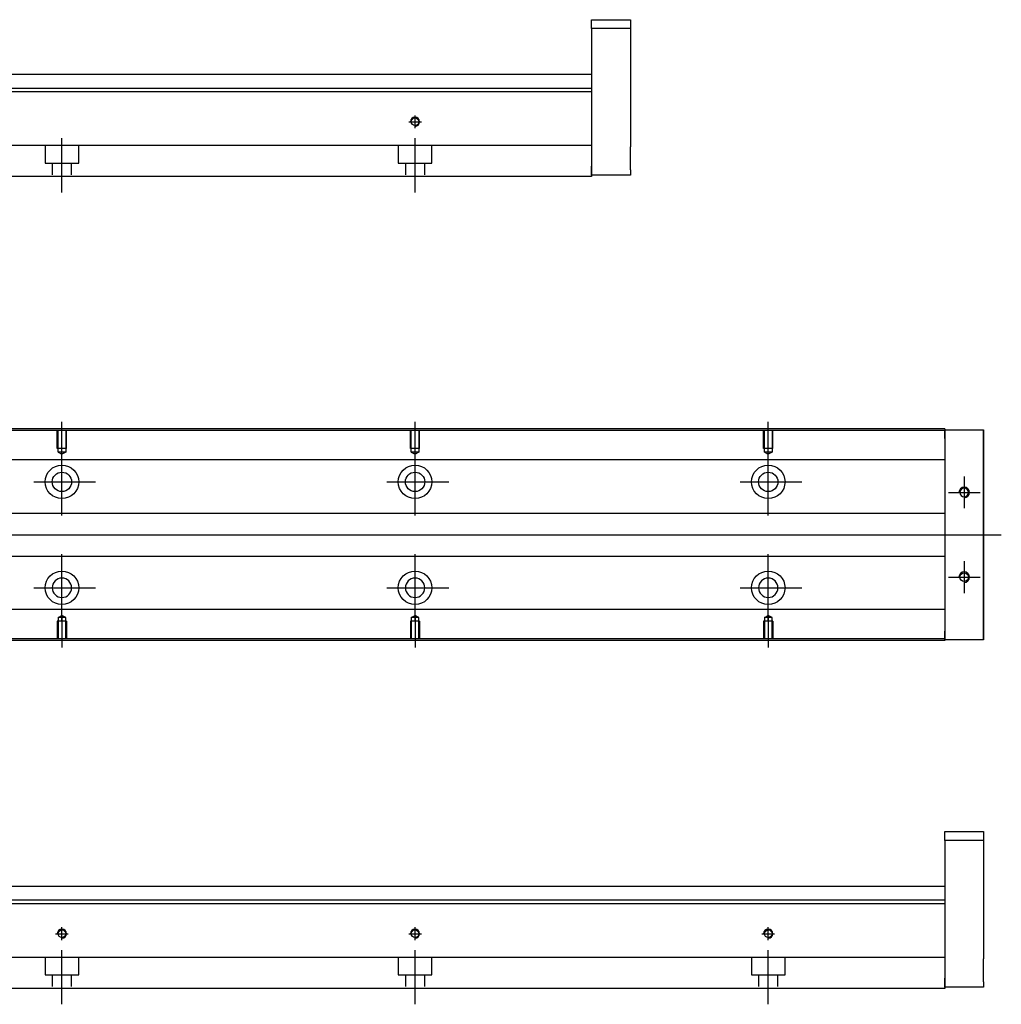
# Model space of a CAD drawing. Header units: millimetres. Extents: x -202 to 3135, y -1537 to 860.
# Tile 27 of 34: x 1390 to 1668, y -976 to -697. Entities that reach past the tile are written whole.
import ezdxf
from ezdxf.lldxf.tags import DXFTag

# ---------------------------------------------------------------- set-up
doc = ezdxf.new("R2010")
doc.units = ezdxf.units.MM
doc.layers.get('0').update_dxf_attribs({"linetype": 'CONTINUOUS'})
tags = doc.linetypes.add('DASHED', pattern=[25.72, 12.86, -12.86]).pattern_tags.tags
tags[6:7] = [DXFTag(74, 4), DXFTag(75, 0), DXFTag(340, '0'), DXFTag(46, 0.0), DXFTag(50, 0.0), DXFTag(44, 0.0), DXFTag(45, 0.0)]
tags[4:5] = [DXFTag(74, 4), DXFTag(75, 0), DXFTag(340, '0'), DXFTag(46, 0.0), DXFTag(50, 0.0), DXFTag(44, 0.0), DXFTag(45, 0.0)]

msp = doc.modelspace()

# ---------------------------------------------------------------- linework, layer by layer
at = {"linetype": 'Continuous'}
for p, q in [((1551.69, -696.98), (1562.69, -696.98)), ((1551.69, -699.48), (1551.69, -696.98)), ((1562.69, -696.98), (1562.69, -699.48)), ((1562.69, -699.48), (1551.69, -699.48)), ((1551.69, -699.48), (1551.69, -738.48)), ((1562.69, -699.48), (1562.69, -717.48)), ((1551.69, -712.48), (1384.24, -712.48)), ((1551.69, -716.44), (1350.93, -716.44)), ((1551.69, -717.44), (1251.69, -717.44)), ((1551.69, -717.44), (1551.69, -732.14)), ((1562.69, -723.98), (1562.69, -732.98)), ((1551.69, -732.64), (1346.78, -732.64)), ((1551.69, -732.14), (1551.69, -732.64)), ((1551.69, -732.64), (1551.69, -739.44)), ((1551.69, -740.98), (1551.69, -738.48)), ((1551.69, -741.44), (1344.52, -741.44)), ((1551.69, -739.44), (1551.69, -741.44)), ((1562.69, -740.98), (1551.69, -740.98)), ((1562.69, -739.48), (1562.69, -740.98)), ((1651.69, -813.33), (1333.69, -813.33)), ((1651.69, -812.83), (1333.82, -812.83)), ((1651.69, -812.83), (1651.69, -813.13)), ((1651.69, -815.63), (1651.69, -813.13)), ((1651.69, -813.13), (1662.69, -813.13)), ((1662.69, -813.13), (1662.69, -815.63)), ((1662.69, -813.13), (1662.69, -813.13)), ((1662.69, -813.13), (1662.69, -813.13)), ((1662.69, -813.13), (1662.69, -816.94)), ((1662.69, -816.94), (1662.69, -813.13)), ((1662.69, -813.13), (1662.69, -816.94)), ((1662.69, -815.63), (1662.69, -814.13)), ((1662.69, -816.94), (1662.69, -814.13)), ((1651.69, -815.63), (1651.69, -870.13)), ((1662.69, -815.63), (1662.69, -870.13)), ((1662.69, -870.13), (1662.69, -815.63)), ((1651.69, -821.65), (1371.48, -821.65)), ((1651.69, -836.88), (1373.98, -836.88)), ((1373.98, -848.88), (1651.69, -848.88)), ((1651.69, -864), (1371.48, -864)), ((1662.69, -868.81), (1662.69, -872.63)), ((1662.69, -871.63), (1662.69, -868.81)), ((1662.69, -868.81), (1662.69, -872.63)), ((1662.69, -872.63), (1662.69, -868.81)), ((1651.69, -872.33), (1318.57, -872.33)), ((1651.69, -872.63), (1651.69, -870.13)), ((1651.69, -872.63), (1651.69, -872.83)), ((1662.69, -872.63), (1651.69, -872.63)), ((1662.69, -871.63), (1662.69, -870.13)), ((1662.69, -870.13), (1662.69, -872.63)), ((1662.69, -872.63), (1662.69, -872.63)), ((1662.69, -872.63), (1662.69, -872.63)), ((1651.69, -872.83), (1318.44, -872.83)), ((1651.69, -926.94), (1662.69, -926.94)), ((1651.69, -929.44), (1651.69, -926.94)), ((1662.69, -926.94), (1662.69, -929.44)), ((1662.69, -929.44), (1651.69, -929.44)), ((1651.69, -929.44), (1651.69, -968.44)), ((1662.69, -929.44), (1662.69, -947.44)), ((1651.69, -942.44), (1384.24, -942.44)), ((1651.69, -947.39), (1251.69, -947.39)), ((1651.69, -946.39), (1350.93, -946.39)), ((1651.69, -947.39), (1651.69, -962.09)), ((1662.69, -953.94), (1662.69, -962.94)), ((1651.69, -962.59), (1346.78, -962.59)), ((1651.69, -962.09), (1651.69, -962.59)), ((1651.69, -962.59), (1651.69, -969.39)), ((1651.69, -970.94), (1651.69, -968.44)), ((1651.69, -969.39), (1651.69, -971.39)), ((1662.69, -969.44), (1662.69, -970.94)), ((1651.69, -971.39), (1344.52, -971.39)), ((1662.69, -970.94), (1651.69, -970.94))]:
    msp.add_line(p, q, dxfattribs=at)
at = {"linetype": 'DASHED'}
for p, q in [((1551.69, -716.44), (1551.69, -717.44)), ((1651.69, -813.13), (1651.69, -813.33)), ((1651.69, -813.13), (1651.69, -815.63)), ((1651.69, -813.33), (1651.69, -814.33)), ((1651.69, -814.33), (1651.69, -820.65)), ((1651.69, -820.65), (1651.69, -821.65)), ((1651.69, -821.65), (1651.69, -823.2)), ((1651.69, -823.2), (1651.69, -826.76)), ((1651.69, -826.76), (1651.69, -828.67)), ((1651.69, -828.67), (1651.69, -832.38)), ((1651.69, -853.38), (1651.69, -856.98)), ((1651.69, -856.98), (1651.69, -858.9)), ((1651.69, -858.9), (1651.69, -862.46)), ((1651.69, -862.46), (1651.69, -864)), ((1651.69, -864), (1651.69, -865)), ((1651.69, -865), (1651.69, -871.33)), ((1651.69, -870.13), (1651.69, -872.63)), ((1651.69, -871.33), (1651.69, -872.33)), ((1651.69, -872.33), (1651.69, -872.63)), ((1651.69, -946.39), (1651.69, -947.39))]:
    msp.add_line(p, q, dxfattribs=at)
at = {"ltscale": 0.5}
for p, q in [((1501.69, -727.75), (1501.69, -724.09)), ((1499.89, -725.89), (1503.49, -725.89)), ((1401.69, -745.89), (1401.69, -730.53)), ((1501.69, -745.89), (1501.69, -730.53)), ((1399.89, -955.84), (1403.49, -955.84)), ((1401.69, -957.71), (1401.69, -954.04)), ((1499.89, -955.84), (1503.49, -955.84)), ((1501.69, -957.71), (1501.69, -954.04)), ((1599.89, -955.84), (1603.49, -955.84)), ((1601.69, -957.71), (1601.69, -954.04)), ((1401.69, -975.84), (1401.69, -960.48)), ((1501.69, -975.84), (1501.69, -960.48)), ((1601.69, -975.84), (1601.69, -960.48))]:
    msp.add_line(p, q, dxfattribs=at)
at = {"linetype": 'DASHED', "ltscale": 0.1}
for p, q in [((1396.94, -732.64), (1396.94, -737.58)), ((1406.44, -737.58), (1406.44, -732.64)), ((1496.94, -732.64), (1496.94, -737.58)), ((1506.44, -737.58), (1506.44, -732.64)), ((1396.94, -737.58), (1406.44, -737.58)), ((1398.94, -737.58), (1398.94, -740.89)), ((1404.44, -740.89), (1404.44, -737.58)), ((1496.94, -737.58), (1506.44, -737.58)), ((1498.94, -737.58), (1498.94, -740.89)), ((1504.44, -740.89), (1504.44, -737.58)), ((1400.39, -818.42), (1400.39, -813.42)), ((1400.61, -819.42), (1400.61, -813.42)), ((1402.76, -813.42), (1402.76, -819.42)), ((1402.99, -818.42), (1402.99, -813.42)), ((1500.39, -818.42), (1500.39, -813.42)), ((1500.61, -819.42), (1500.61, -813.42)), ((1502.76, -813.42), (1502.76, -819.42)), ((1502.99, -818.42), (1502.99, -813.42)), ((1600.39, -818.42), (1600.39, -813.42)), ((1600.61, -819.42), (1600.61, -813.42)), ((1602.76, -813.42), (1602.76, -819.42)), ((1602.99, -818.42), (1602.99, -813.42)), ((1402.99, -818.42), (1400.39, -818.42)), ((1402.76, -819.42), (1400.61, -819.42)), ((1400.61, -819.42), (1401.69, -820.04)), ((1402.76, -819.42), (1401.69, -820.04)), ((1502.99, -818.42), (1500.39, -818.42)), ((1502.76, -819.42), (1500.61, -819.42)), ((1500.61, -819.42), (1501.69, -820.04)), ((1502.76, -819.42), (1501.69, -820.04)), ((1602.99, -818.42), (1600.39, -818.42)), ((1602.76, -819.42), (1600.61, -819.42)), ((1600.61, -819.42), (1601.69, -820.04)), ((1602.76, -819.42), (1601.69, -820.04)), ((1400.61, -866.33), (1401.69, -865.71)), ((1400.61, -866.33), (1400.61, -872.33)), ((1402.76, -866.33), (1400.61, -866.33)), ((1402.76, -866.33), (1401.69, -865.71)), ((1402.76, -872.33), (1402.76, -866.33)), ((1500.61, -866.33), (1501.69, -865.71)), ((1500.61, -866.33), (1500.61, -872.33)), ((1502.76, -866.33), (1500.61, -866.33)), ((1502.76, -866.33), (1501.69, -865.71)), ((1502.76, -872.33), (1502.76, -866.33)), ((1600.61, -866.33), (1601.69, -865.71)), ((1600.61, -866.33), (1600.61, -872.33)), ((1602.76, -866.33), (1600.61, -866.33)), ((1602.76, -866.33), (1601.69, -865.71)), ((1602.76, -872.33), (1602.76, -866.33)), ((1402.99, -867.33), (1400.39, -867.33)), ((1400.39, -867.33), (1400.39, -872.33)), ((1402.99, -867.33), (1402.99, -872.33)), ((1502.99, -867.33), (1500.39, -867.33)), ((1500.39, -867.33), (1500.39, -872.33)), ((1502.99, -867.33), (1502.99, -872.33)), ((1602.99, -867.33), (1600.39, -867.33)), ((1600.39, -867.33), (1600.39, -872.33)), ((1602.99, -867.33), (1602.99, -872.33)), ((1396.94, -962.59), (1396.94, -967.54)), ((1406.44, -967.54), (1406.44, -962.59)), ((1496.94, -962.59), (1496.94, -967.54)), ((1506.44, -967.54), (1506.44, -962.59)), ((1596.94, -962.59), (1596.94, -967.54)), ((1606.44, -967.54), (1606.44, -962.59)), ((1396.94, -967.54), (1406.44, -967.54)), ((1398.94, -967.54), (1398.94, -970.84)), ((1404.44, -970.84), (1404.44, -967.54)), ((1496.94, -967.54), (1506.44, -967.54)), ((1498.94, -967.54), (1498.94, -970.84)), ((1504.44, -970.84), (1504.44, -967.54)), ((1596.94, -967.54), (1606.44, -967.54)), ((1598.94, -967.54), (1598.94, -970.84)), ((1604.44, -970.84), (1604.44, -967.54))]:
    msp.add_line(p, q, dxfattribs=at)
for p, q in [((1401.69, -820.04), (1401.69, -810.92)), ((1501.69, -820.04), (1501.69, -810.92)), ((1601.69, -820.04), (1601.69, -810.92)), ((1401.69, -837.4), (1401.69, -818.35)), ((1501.69, -837.4), (1501.69, -818.35)), ((1601.69, -837.4), (1601.69, -818.35)), ((1393.74, -827.88), (1411.21, -827.88)), ((1493.74, -827.88), (1511.21, -827.88)), ((1593.74, -827.88), (1611.21, -827.88)), ((1657.19, -826.37), (1657.19, -835.37)), ((1652.69, -830.87), (1661.69, -830.87)), ((1326.12, -842.88), (1667.69, -842.88)), ((1401.69, -867.4), (1401.69, -848.35)), ((1501.69, -867.4), (1501.69, -848.35)), ((1601.69, -867.4), (1601.69, -848.35)), ((1657.19, -850.37), (1657.19, -859.37)), ((1652.69, -854.87), (1661.69, -854.87)), ((1393.74, -857.88), (1411.21, -857.88)), ((1493.74, -857.88), (1511.21, -857.88)), ((1593.74, -857.88), (1611.21, -857.88)), ((1401.69, -865.71), (1401.69, -874.83)), ((1501.69, -865.71), (1501.69, -874.83)), ((1601.69, -865.71), (1601.69, -874.83))]:
    msp.add_line(p, q)
at = {"linetype": 'Continuous'}
for centre, radius in [((1501.69, -725.89), 1.07), ((1401.69, -827.88), 4.75), ((1401.69, -827.88), 2.75), ((1501.69, -827.88), 4.75), ((1501.69, -827.88), 2.75), ((1601.69, -827.88), 4.75), ((1601.69, -827.88), 2.75), ((1401.69, -857.88), 4.75), ((1501.69, -857.88), 4.75), ((1601.69, -857.88), 4.75), ((1657.19, -854.87), 1.22), ((1401.69, -955.84), 1.07), ((1501.69, -955.84), 1.07), ((1601.69, -955.84), 1.07)]:
    msp.add_circle(centre, radius, dxfattribs=at)
at = {"linetype": 'Continuous', "extrusion": (0, 0, -1)}
for centre, radius in [((-1657.19, -830.87), 1.22), ((-1401.69, -857.88), 2.75), ((-1501.69, -857.88), 2.75), ((-1601.69, -857.88), 2.75)]:
    msp.add_circle(centre, radius, dxfattribs=at)
for centre, radius in [((1501.69, -725.89), 1.3), ((1657.19, -830.87), 1.5), ((1657.19, -854.87), 1.5), ((1401.69, -955.84), 1.3), ((1501.69, -955.84), 1.3), ((1601.69, -955.84), 1.3)]:
    msp.add_arc(centre, radius, 270, 180)
at = {"linetype": 'Continuous'}
for points, knots in [([(1562.69, -717.48), (1562.69, -717.48), (1562.69, -717.5), (1562.69, -717.56), (1562.69, -717.6), (1562.69, -717.72), (1562.69, -717.79), (1562.69, -717.97), (1562.69, -718.06), (1562.69, -718.29), (1562.69, -718.41), (1562.69, -718.68), (1562.69, -718.82), (1562.69, -719.12), (1562.69, -719.28), (1562.69, -719.61), (1562.69, -719.78), (1562.69, -720.13), (1562.69, -720.31), (1562.69, -720.67), (1562.69, -720.85), (1562.69, -721.21), (1562.69, -721.39), (1562.69, -721.74), (1562.69, -721.91), (1562.69, -722.24), (1562.69, -722.39), (1562.69, -722.69), (1562.69, -722.83), (1562.69, -723.1), (1562.69, -723.22), (1562.69, -723.43), (1562.69, -723.53), (1562.69, -723.7), (1562.69, -723.77), (1562.69, -723.88), (1562.69, -723.92), (1562.69, -723.97), (1562.69, -723.98), (1562.69, -723.98)], [0, 0, 0, 0, 0.052926, 0.052926, 0.105852, 0.105852, 0.158778, 0.158778, 0.211704, 0.211704, 0.26463, 0.26463, 0.317556, 0.317556, 0.370482, 0.370482, 0.423408, 0.423408, 0.476333, 0.476333, 0.529259, 0.529259, 0.582185, 0.582185, 0.635111, 0.635111, 0.688037, 0.688037, 0.740963, 0.740963, 0.793889, 0.793889, 0.846815, 0.846815, 0.899741, 0.899741, 0.949242, 0.949242, 1, 1, 1, 1]), ([(1562.69, -739.48), (1562.69, -739.48), (1562.69, -739.47), (1562.69, -739.41), (1562.69, -739.36), (1562.69, -739.25), (1562.69, -739.17), (1562.69, -739), (1562.69, -738.9), (1562.69, -738.68), (1562.69, -738.56), (1562.69, -738.29), (1562.69, -738.15), (1562.69, -737.84), (1562.69, -737.68), (1562.69, -737.35), (1562.69, -737.18), (1562.69, -736.83), (1562.69, -736.65), (1562.69, -736.3), (1562.69, -736.11), (1562.69, -735.76), (1562.69, -735.58), (1562.69, -735.23), (1562.69, -735.06), (1562.69, -734.73), (1562.69, -734.57), (1562.69, -734.27), (1562.69, -734.13), (1562.69, -733.87), (1562.69, -733.75), (1562.69, -733.53), (1562.69, -733.44), (1562.69, -733.27), (1562.69, -733.2), (1562.69, -733.09), (1562.69, -733.05), (1562.69, -733), (1562.69, -732.98), (1562.69, -732.98)], [0, 0, 0, 0, 0.052926, 0.052926, 0.105852, 0.105852, 0.158778, 0.158778, 0.211704, 0.211704, 0.26463, 0.26463, 0.317556, 0.317556, 0.370482, 0.370482, 0.423408, 0.423408, 0.476333, 0.476333, 0.529259, 0.529259, 0.582185, 0.582185, 0.635111, 0.635111, 0.688037, 0.688037, 0.740963, 0.740963, 0.793889, 0.793889, 0.846815, 0.846815, 0.899741, 0.899741, 0.949242, 0.949242, 1, 1, 1, 1]), ([(1662.69, -816.94), (1662.69, -817.12), (1662.69, -817.3), (1662.69, -817.65), (1662.69, -817.83), (1662.69, -818.17), (1662.69, -818.34), (1662.69, -818.65), (1662.69, -818.8), (1662.69, -819.09), (1662.69, -819.22), (1662.69, -819.46), (1662.69, -819.57), (1662.69, -819.77), (1662.69, -819.85), (1662.69, -820), (1662.69, -820.05), (1662.69, -820.14), (1662.69, -820.17), (1662.69, -820.19), (1662.69, -820.19), (1662.69, -820.16), (1662.69, -820.13), (1662.69, -820.04), (1662.69, -819.98), (1662.69, -819.83), (1662.69, -819.74), (1662.69, -819.54), (1662.69, -819.43), (1662.69, -819.18), (1662.69, -819.04), (1662.69, -818.76), (1662.69, -818.6), (1662.69, -818.28), (1662.69, -818.12), (1662.69, -817.95), (1662.69, -817.62), (1662.69, -817.28), (1662.69, -816.94)], [0, 0, 0, 0, 0.052893, 0.052893, 0.105785, 0.105785, 0.158678, 0.158678, 0.211571, 0.211571, 0.264464, 0.264464, 0.317356, 0.317356, 0.370249, 0.370249, 0.423142, 0.423142, 0.476034, 0.476034, 0.528927, 0.528927, 0.58182, 0.58182, 0.634712, 0.634712, 0.687605, 0.687605, 0.740498, 0.740498, 0.793391, 0.793391, 0.846283, 0.846283, 0.899176, 0.899176, 0.899176, 1, 1, 1, 1]), ([(1662.69, -865.56), (1662.69, -865.56), (1662.69, -865.57), (1662.69, -865.59), (1662.69, -865.62), (1662.69, -865.72), (1662.69, -865.78), (1662.69, -865.92), (1662.69, -866.01), (1662.69, -866.21), (1662.69, -866.33), (1662.69, -866.57), (1662.69, -866.71), (1662.69, -867), (1662.69, -867.15), (1662.69, -867.47), (1662.69, -867.63), (1662.69, -867.97), (1662.69, -868.13), (1662.69, -868.47), (1662.69, -868.64), (1662.69, -868.81)], [0, 0, 0, 0, 0.058411, 0.058411, 0.164275, 0.164275, 0.270139, 0.270139, 0.376003, 0.376003, 0.481867, 0.481867, 0.587731, 0.587731, 0.693595, 0.693595, 0.799459, 0.799459, 0.898473, 0.898473, 1, 1, 1, 1]), ([(1662.69, -868.81), (1662.69, -868.63), (1662.69, -868.45), (1662.69, -868.1), (1662.69, -867.92), (1662.69, -867.58), (1662.69, -867.42), (1662.69, -867.1), (1662.69, -866.95), (1662.69, -866.66), (1662.69, -866.53), (1662.69, -866.29), (1662.69, -866.18), (1662.69, -865.98), (1662.69, -865.9), (1662.69, -865.76), (1662.69, -865.7), (1662.69, -865.61), (1662.69, -865.58), (1662.69, -865.57)], [0, 0, 0, 0, 0.111112, 0.111112, 0.222224, 0.222224, 0.333337, 0.333337, 0.444449, 0.444449, 0.555561, 0.555561, 0.666673, 0.666673, 0.777785, 0.777785, 0.888898, 0.888898, 1, 1, 1, 1]), ([(1662.69, -947.44), (1662.69, -947.44), (1662.69, -947.45), (1662.69, -947.51), (1662.69, -947.56), (1662.69, -947.68), (1662.69, -947.75), (1662.69, -947.92), (1662.69, -948.02), (1662.69, -948.24), (1662.69, -948.37), (1662.69, -948.63), (1662.69, -948.78), (1662.69, -949.08), (1662.69, -949.24), (1662.69, -949.57), (1662.69, -949.74), (1662.69, -950.09), (1662.69, -950.27), (1662.69, -950.63), (1662.69, -950.81), (1662.69, -951.17), (1662.69, -951.34), (1662.69, -951.69), (1662.69, -951.86), (1662.69, -952.19), (1662.69, -952.35), (1662.69, -952.65), (1662.69, -952.79), (1662.69, -953.05), (1662.69, -953.17), (1662.69, -953.39), (1662.69, -953.49), (1662.69, -953.65), (1662.69, -953.72), (1662.69, -953.83), (1662.69, -953.87), (1662.69, -953.93), (1662.69, -953.94), (1662.69, -953.94)], [0, 0, 0, 0, 0.052926, 0.052926, 0.105852, 0.105852, 0.158778, 0.158778, 0.211704, 0.211704, 0.26463, 0.26463, 0.317556, 0.317556, 0.370482, 0.370482, 0.423408, 0.423408, 0.476333, 0.476333, 0.529259, 0.529259, 0.582185, 0.582185, 0.635111, 0.635111, 0.688037, 0.688037, 0.740963, 0.740963, 0.793889, 0.793889, 0.846815, 0.846815, 0.899741, 0.899741, 0.949242, 0.949242, 1, 1, 1, 1]), ([(1662.69, -969.44), (1662.69, -969.44), (1662.69, -969.42), (1662.69, -969.36), (1662.69, -969.32), (1662.69, -969.2), (1662.69, -969.13), (1662.69, -968.96), (1662.69, -968.86), (1662.69, -968.64), (1662.69, -968.51), (1662.69, -968.25), (1662.69, -968.1), (1662.69, -967.8), (1662.69, -967.64), (1662.69, -967.31), (1662.69, -967.14), (1662.69, -966.79), (1662.69, -966.61), (1662.69, -966.25), (1662.69, -966.07), (1662.69, -965.71), (1662.69, -965.53), (1662.69, -965.19), (1662.69, -965.01), (1662.69, -964.69), (1662.69, -964.53), (1662.69, -964.23), (1662.69, -964.09), (1662.69, -963.83), (1662.69, -963.71), (1662.69, -963.49), (1662.69, -963.39), (1662.69, -963.22), (1662.69, -963.15), (1662.69, -963.05), (1662.69, -963.01), (1662.69, -962.95), (1662.69, -962.94), (1662.69, -962.94)], [0, 0, 0, 0, 0.052926, 0.052926, 0.105852, 0.105852, 0.158778, 0.158778, 0.211704, 0.211704, 0.26463, 0.26463, 0.317556, 0.317556, 0.370482, 0.370482, 0.423408, 0.423408, 0.476333, 0.476333, 0.529259, 0.529259, 0.582185, 0.582185, 0.635111, 0.635111, 0.688037, 0.688037, 0.740963, 0.740963, 0.793889, 0.793889, 0.846815, 0.846815, 0.899741, 0.899741, 0.949242, 0.949242, 1, 1, 1, 1])]:
    msp.add_open_spline(points, degree=3, knots=knots, dxfattribs=at)
at = {"linetype": 'Continuous', "extrusion": (-9.07067e-11, 2e-16, -1)}
msp.add_open_spline([(1662.69, -816.94), (1662.69, -817.12), (1662.69, -817.3), (1662.69, -817.65), (1662.69, -817.83), (1662.69, -818.17), (1662.69, -818.34), (1662.69, -818.65), (1662.69, -818.8), (1662.69, -819.09), (1662.69, -819.22), (1662.69, -819.46), (1662.69, -819.57), (1662.69, -819.77), (1662.69, -819.85), (1662.69, -820), (1662.69, -820.05), (1662.69, -820.14), (1662.69, -820.17), (1662.69, -820.19), (1662.69, -820.19), (1662.69, -820.16), (1662.69, -820.13), (1662.69, -820.04), (1662.69, -819.98), (1662.69, -819.83), (1662.69, -819.74), (1662.69, -819.54), (1662.69, -819.43), (1662.69, -819.18), (1662.69, -819.04), (1662.69, -818.76), (1662.69, -818.6), (1662.69, -818.28), (1662.69, -818.12), (1662.69, -817.95), (1662.69, -817.62), (1662.69, -817.28), (1662.69, -816.94)], degree=3, knots=[0, 0, 0, 0, 0.052893, 0.052893, 0.105785, 0.105785, 0.158678, 0.158678, 0.211571, 0.211571, 0.264464, 0.264464, 0.317356, 0.317356, 0.370249, 0.370249, 0.423142, 0.423142, 0.476034, 0.476034, 0.528927, 0.528927, 0.58182, 0.58182, 0.634712, 0.634712, 0.687605, 0.687605, 0.740498, 0.740498, 0.793391, 0.793391, 0.846283, 0.846283, 0.899176, 0.899176, 0.899176, 1, 1, 1, 1], dxfattribs=at)
at = {"linetype": 'Continuous', "extrusion": (-1.46893e-11, 0, -1)}
msp.add_open_spline([(1662.69, -868.81), (1662.69, -868.63), (1662.69, -868.45), (1662.69, -868.1), (1662.69, -867.92), (1662.69, -867.58), (1662.69, -867.42), (1662.69, -867.1), (1662.69, -866.95), (1662.69, -866.66), (1662.69, -866.53), (1662.69, -866.29), (1662.69, -866.18), (1662.69, -865.98), (1662.69, -865.9), (1662.69, -865.76), (1662.69, -865.7), (1662.69, -865.61), (1662.69, -865.58), (1662.69, -865.56), (1662.69, -865.56), (1662.69, -865.59), (1662.69, -865.62), (1662.69, -865.72), (1662.69, -865.78), (1662.69, -865.92), (1662.69, -866.01), (1662.69, -866.21), (1662.69, -866.33), (1662.69, -866.57), (1662.69, -866.71), (1662.69, -867), (1662.69, -867.15), (1662.69, -867.47), (1662.69, -867.63), (1662.69, -867.97), (1662.69, -868.13), (1662.69, -868.47), (1662.69, -868.64), (1662.69, -868.81)], degree=3, knots=[0, 0, 0, 0, 0.052926, 0.052926, 0.105852, 0.105852, 0.158778, 0.158778, 0.211704, 0.211704, 0.26463, 0.26463, 0.317556, 0.317556, 0.370482, 0.370482, 0.423408, 0.423408, 0.476333, 0.476333, 0.529259, 0.529259, 0.582185, 0.582185, 0.635111, 0.635111, 0.688037, 0.688037, 0.740963, 0.740963, 0.793889, 0.793889, 0.846815, 0.846815, 0.899741, 0.899741, 0.949242, 0.949242, 1, 1, 1, 1], dxfattribs=at)

doc.saveas('drawing.dxf')
